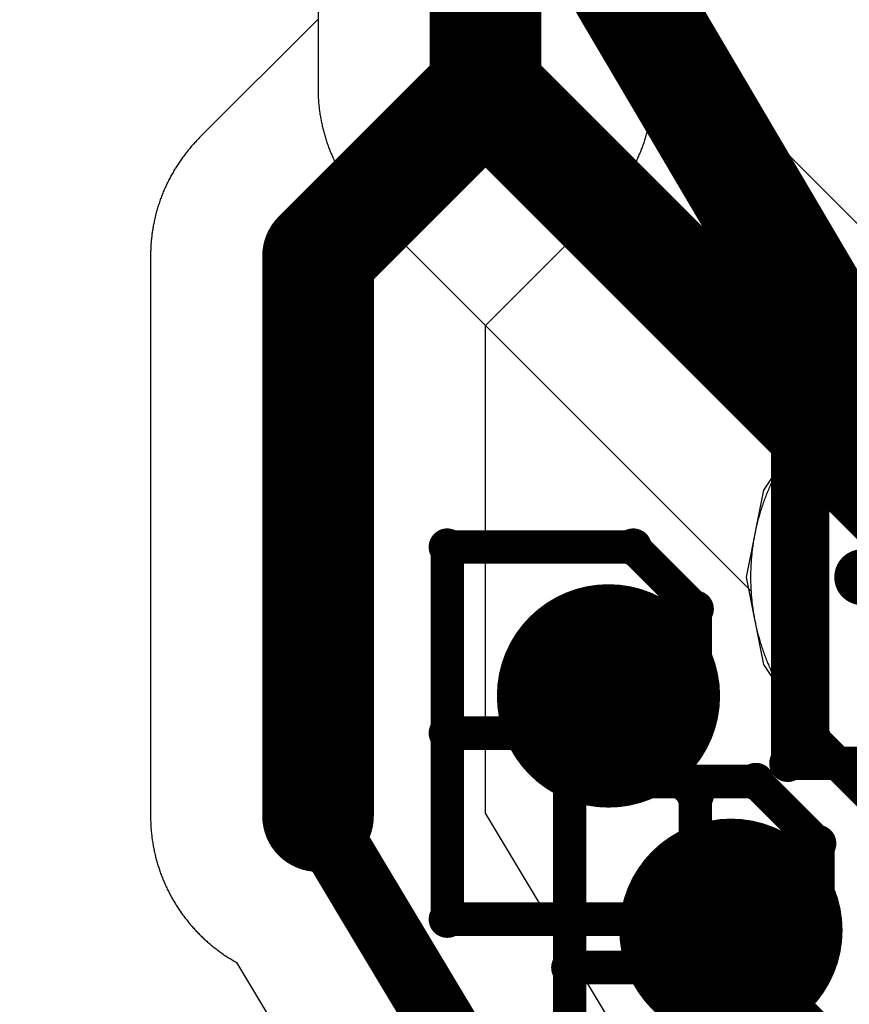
# Model space of a CAD drawing. Extents: x -1.5 to 9, y -3 to 5.
# Tile 73 of 256: x 0.4833 to 0.5576, y 1.389 to 1.4772. Entities that reach past the tile are written whole.
import ezdxf

# ---------------------------------------------------------------- set-up
doc = ezdxf.new("R2010")
doc.units = 0
doc.layers.get('0').update_dxf_attribs({"linetype": 'CONTINUOUS'})
for name, color, linetype in [('qfn16-30-34-a_copper_signal_1', 1, 'CONTINUOUS'), ('qfn16-30-34-a_copper_signal_2', 1, 'CONTINUOUS'), ('qfn16-30-34-a_copper_signal_bot', 5, 'CONTINUOUS'), ('qfn16-30-34-a_copper_signal_top', 1, 'CONTINUOUS'), ('qfn16-30-34-a_drawing_1', 1, 'CONTINUOUS'), ('qfn16-30-34-a_drawing_4', 1, 'CONTINUOUS'), ('qfn16-30-34-a_drillmap_1', 1, 'CONTINUOUS'), ('qfn16-30-34-a_drillmap_4', 1, 'CONTINUOUS'), ('qfn16-30-34-a_mechanical_19', 1, 'CONTINUOUS'), ('qfn16-30-34-a_pth_drill', 1, 'CONTINUOUS')]:
    doc.layers.add(name, color=color, linetype=linetype)

# ---------------------------------------------------------------- blocks, each defined once
blk = doc.blocks.new('D20')
at = {"const_width": 0.005}
blk.add_lwpolyline([(-0.0025, 0, 1), (0.0025, 0, 1)], format="xyb", close=True, dxfattribs=at)
blk = doc.blocks.new('D22')
at = {"const_width": 0.003}
blk.add_lwpolyline([(-0.0015, 0, 1), (0.0015, 0, 1)], format="xyb", close=True, dxfattribs=at)
blk = doc.blocks.new('D29')
at = {"const_width": 0.01}
blk.add_lwpolyline([(-0.005, 0, 1), (0.005, 0, 1)], format="xyb", close=True, dxfattribs=at)
blk = doc.blocks.new('D64')
at = {"const_width": 0.005}
blk.add_lwpolyline([(-0.0025, 0, 1), (0.0025, 0, 1)], format="xyb", close=True, dxfattribs=at)
blk = doc.blocks.new('D69')
at = {"const_width": 0.001667}
blk.add_lwpolyline([(-0.000833, 0, 1), (0.000833, 0, 1)], format="xyb", close=True, dxfattribs=at)
blk = doc.blocks.new('D44')
at = {"const_width": 0.0025}
blk.add_lwpolyline([(-0.00125, 0, 1), (0.00125, 0, 1)], format="xyb", close=True, dxfattribs=at)

msp = doc.modelspace()

# ---------------------------------------------------------------- linework, layer by layer
at = {"layer": 'qfn16-30-34-a_copper_signal_1', "color": 1}
msp.add_lwpolyline([(0.557606, 1.443877), (0.557502, 1.443807), (0.557398, 1.443736), (0.557295, 1.443665), (0.557192, 1.443592), (0.557089, 1.443519), (0.556987, 1.443446), (0.556886, 1.443372), (0.556785, 1.443297), (0.556685, 1.443221), (0.556585, 1.443145), (0.556485, 1.443069), (0.556386, 1.442991), (0.556288, 1.442913), (0.556189, 1.442835), (0.556092, 1.442755), (0.555995, 1.442676), (0.555898, 1.442595), (0.555802, 1.442514), (0.555707, 1.442433), (0.555611, 1.442351), (0.555517, 1.442268), (0.555423, 1.442184), (0.55533, 1.4421), (0.555237, 1.442016), (0.555144, 1.441931), (0.555052, 1.441845), (0.554961, 1.441758), (0.55487, 1.441672), (0.55478, 1.441584), (0.55469, 1.441496), (0.554601, 1.441408), (0.554513, 1.441319), (0.554424, 1.441229), (0.554337, 1.441139), (0.55425, 1.441048), (0.554164, 1.440956), (0.554078, 1.440864), (0.553993, 1.440772), (0.553908, 1.440679), (0.553824, 1.440586), (0.553741, 1.440492), (0.553658, 1.440397), (0.553576, 1.440302), (0.553494, 1.440207), (0.553413, 1.440111), (0.553333, 1.440014), (0.553253, 1.439917), (0.553174, 1.439819), (0.553095, 1.439721), (0.553018, 1.439623), (0.55294, 1.439524), (0.552863, 1.439424), (0.552787, 1.439324), (0.552712, 1.439224), (0.552637, 1.439123), (0.552563, 1.439021), (0.552489, 1.438919), (0.552416, 1.438817), (0.552344, 1.438714), (0.552273, 1.438611), (0.552202, 1.438507), (0.552131, 1.438403), (0.552062, 1.438298), (0.551993, 1.438193), (0.551924, 1.438088), (0.551857, 1.437982), (0.55179, 1.437876), (0.551723, 1.437769), (0.551658, 1.437662), (0.551593, 1.437554), (0.551528, 1.437446), (0.551465, 1.437338), (0.551402, 1.437229), (0.55134, 1.43712), (0.551278, 1.437011), (0.551217, 1.4369), (0.551157, 1.43679), (0.551097, 1.436679), (0.551039, 1.436569), (0.550981, 1.436457), (0.550923, 1.436345), (0.550866, 1.436233), (0.55081, 1.436121), (0.550755, 1.436008), (0.550701, 1.435895), (0.550647, 1.435781), (0.550593, 1.435667), (0.550541, 1.435553), (0.550489, 1.435438), (0.550438, 1.435324), (0.550388, 1.435208), (0.550339, 1.435093), (0.55029, 1.434977), (0.550242, 1.434861), (0.550194, 1.434745), (0.550148, 1.434628), (0.550102, 1.434511), (0.550057, 1.434394), (0.550012, 1.434276), (0.549968, 1.434158), (0.549926, 1.43404), (0.549883, 1.433922), (0.549842, 1.433803), (0.549801, 1.433684), (0.549761, 1.433565), (0.549722, 1.433446), (0.549684, 1.433326), (0.549646, 1.433206), (0.549609, 1.433086), (0.549573, 1.432966), (0.549537, 1.432845), (0.549503, 1.432725), (0.549469, 1.432603), (0.549436, 1.432482), (0.549403, 1.432361), (0.549371, 1.432239), (0.549341, 1.432117), (0.549311, 1.431995), (0.549281, 1.431873), (0.549253, 1.431751), (0.549225, 1.431628), (0.549198, 1.431506), (0.549172, 1.431383), (0.549146, 1.43126), (0.549121, 1.431136), (0.549097, 1.431013), (0.549074, 1.430889), (0.549052, 1.430766), (0.54903, 1.430642), (0.54901, 1.430518), (0.548989, 1.430394), (0.54897, 1.43027), (0.548952, 1.430146), (0.548934, 1.430021), (0.548917, 1.429897), (0.548901, 1.429772), (0.548885, 1.429647), (0.548871, 1.429523), (0.548857, 1.429398), (0.548844, 1.429273), (0.548832, 1.429148), (0.548821, 1.429022), (0.54881, 1.428897), (0.5488, 1.428772), (0.548791, 1.428647), (0.548783, 1.428521), (0.548775, 1.428396), (0.548769, 1.42827), (0.548763, 1.428145), (0.548757, 1.428019), (0.548753, 1.427894), (0.54875, 1.427768), (0.548747, 1.427642), (0.548745, 1.427517), (0.548744, 1.427391), (0.548743, 1.427265), (0.548744, 1.42714), (0.548745, 1.427014), (0.548747, 1.426888), (0.54875, 1.426763), (0.548753, 1.426637), (0.548757, 1.426512), (0.548763, 1.426386), (0.548769, 1.426261), (0.548775, 1.426135), (0.548783, 1.42601), (0.548791, 1.425884), (0.5488, 1.425759), (0.54881, 1.425634), (0.548821, 1.425508), (0.548832, 1.425383), (0.548844, 1.425258), (0.548857, 1.425133), (0.548871, 1.425008), (0.548885, 1.424883), (0.548901, 1.424759), (0.548917, 1.424634), (0.548934, 1.42451), (0.548952, 1.424385), (0.54897, 1.424261), (0.548989, 1.424137), (0.54901, 1.424013), (0.54903, 1.423889), (0.549052, 1.423765), (0.549074, 1.423641), (0.549097, 1.423518), (0.549121, 1.423394), (0.549146, 1.423271), (0.549172, 1.423148), (0.549198, 1.423025), (0.549225, 1.422902), (0.549253, 1.42278), (0.549281, 1.422658), (0.549311, 1.422535), (0.549341, 1.422413), (0.549371, 1.422292), (0.549403, 1.42217), (0.549436, 1.422049), (0.549469, 1.421927), (0.549503, 1.421806), (0.549537, 1.421686), (0.549573, 1.421565), (0.549609, 1.421445), (0.549646, 1.421324), (0.549684, 1.421205), (0.549722, 1.421085), (0.549761, 1.420966), (0.549801, 1.420847), (0.549842, 1.420728), (0.549883, 1.420609), (0.549926, 1.420491), (0.549968, 1.420372), (0.550012, 1.420255), (0.550057, 1.420137), (0.550102, 1.42002), (0.550148, 1.419903), (0.550194, 1.419786), (0.550242, 1.41967), (0.55029, 1.419554), (0.550339, 1.419438), (0.550388, 1.419322), (0.550438, 1.419207), (0.550489, 1.419092), (0.550541, 1.418978), (0.550593, 1.418864), (0.550647, 1.41875), (0.550701, 1.418636), (0.550755, 1.418523), (0.55081, 1.41841), (0.550866, 1.418298), (0.550923, 1.418186), (0.550981, 1.418074), (0.551039, 1.417962), (0.551097, 1.417851), (0.551157, 1.417741), (0.551217, 1.41763), (0.551278, 1.41752), (0.55134, 1.417411), (0.551402, 1.417302), (0.551465, 1.417193), (0.551528, 1.417084), (0.551593, 1.416977), (0.551658, 1.416869), (0.551723, 1.416762), (0.55179, 1.416655), (0.551857, 1.416549), (0.551924, 1.416443), (0.551993, 1.416338), (0.552062, 1.416232), (0.552131, 1.416128), (0.552202, 1.416024), (0.552273, 1.41592), (0.552344, 1.415817), (0.552416, 1.415714), (0.552489, 1.415611), (0.552563, 1.41551), (0.552637, 1.415408), (0.552712, 1.415307), (0.552787, 1.415207), (0.552863, 1.415107), (0.55294, 1.415007), (0.553018, 1.414908), (0.553095, 1.41481), (0.553174, 1.414711), (0.553253, 1.414614), (0.553333, 1.414517), (0.553413, 1.41442), (0.553494, 1.414324), (0.553576, 1.414229), (0.553658, 1.414134), (0.553741, 1.414039), (0.553824, 1.413945), (0.553908, 1.413852), (0.553993, 1.413759), (0.554078, 1.413666), (0.554164, 1.413574), (0.55425, 1.413483), (0.554337, 1.413392), (0.554424, 1.413302), (0.554513, 1.413212), (0.554601, 1.413123), (0.55469, 1.413035), (0.55478, 1.412947), (0.55487, 1.412859), (0.554961, 1.412772), (0.555052, 1.412686), (0.555144, 1.4126), (0.555237, 1.412515), (0.55533, 1.41243), (0.555423, 1.412347), (0.555517, 1.412263), (0.555611, 1.41218), (0.555707, 1.412098), (0.555802, 1.412016), (0.555898, 1.411936), (0.555995, 1.411855), (0.556092, 1.411775), (0.556189, 1.411696), (0.556288, 1.411618), (0.556386, 1.41154), (0.556485, 1.411462), (0.556585, 1.411386), (0.556685, 1.411309), (0.556785, 1.411234), (0.556886, 1.411159), (0.556987, 1.411085), (0.557089, 1.411011), (0.557192, 1.410938), (0.557295, 1.410866), (0.557398, 1.410795), (0.557502, 1.410724), (0.557606, 1.410653)], dxfattribs=at)
at = {"layer": 'qfn16-30-34-a_copper_signal_2', "color": 1, "const_width": 0.01}
for points in [[(0.525, 1.471009), (0.525, 1.9)], [(0.525, 1.471009), (0.568743, 1.427265)]]:
    msp.add_lwpolyline(points, dxfattribs=at)
at = {"layer": 'qfn16-30-34-a_copper_signal_2', "color": 1}
for points in [[(0.51, 1.893787), (0.51, 1.471009), (0.51, 1.4709), (0.510002, 1.470791), (0.510003, 1.470681), (0.510006, 1.470572), (0.51001, 1.470463), (0.510014, 1.470354), (0.510019, 1.470245), (0.510025, 1.470137), (0.510032, 1.470034), (0.510039, 1.469919), (0.510048, 1.46981), (0.510057, 1.469701), (0.510067, 1.469593), (0.510078, 1.469484), (0.510089, 1.469376), (0.510101, 1.469267), (0.510114, 1.469159), (0.510128, 1.469051), (0.510143, 1.468943), (0.510158, 1.468835), (0.510175, 1.468727), (0.510192, 1.468619), (0.510209, 1.468511), (0.510228, 1.468404), (0.510247, 1.468297), (0.510267, 1.468189), (0.510288, 1.468082), (0.51031, 1.467975), (0.510332, 1.467869), (0.510356, 1.467762), (0.51038, 1.467656), (0.510404, 1.467549), (0.510418, 1.467491), (0.51043, 1.467443), (0.510456, 1.467338), (0.510483, 1.467232), (0.510511, 1.467126), (0.51054, 1.467021), (0.510569, 1.466916), (0.510599, 1.466811), (0.51063, 1.466707), (0.510662, 1.466602), (0.510694, 1.466498), (0.510727, 1.466394), (0.510761, 1.466291), (0.510796, 1.466187), (0.510831, 1.466084), (0.510868, 1.465981), (0.510904, 1.465878), (0.510942, 1.465776), (0.510981, 1.465674), (0.51102, 1.465572), (0.51106, 1.465471), (0.5111, 1.465369), (0.511142, 1.465268), (0.511184, 1.465168), (0.511227, 1.465067), (0.51127, 1.464967), (0.511315, 1.464868), (0.51136, 1.464768), (0.511405, 1.464669), (0.511452, 1.464571), (0.511499, 1.464472), (0.511547, 1.464374), (0.511595, 1.464277), (0.511645, 1.464179), (0.511695, 1.464082), (0.511745, 1.463986), (0.511797, 1.46389), (0.511849, 1.463794), (0.511902, 1.463698), (0.511955, 1.463603), (0.51201, 1.463509), (0.512064, 1.463414), (0.51212, 1.463321), (0.512176, 1.463227), (0.512211, 1.46317), (0.512233, 1.463134), (0.512291, 1.463041), (0.512349, 1.462949), (0.512408, 1.462857), (0.512468, 1.462766), (0.512528, 1.462675), (0.512589, 1.462585), (0.51265, 1.462495), (0.512713, 1.462405), (0.512775, 1.462316), (0.512839, 1.462227), (0.512903, 1.462139), (0.512968, 1.462051), (0.513034, 1.461964), (0.5131, 1.461877), (0.513166, 1.461791), (0.513234, 1.461705), (0.513302, 1.46162), (0.51337, 1.461535), (0.513439, 1.461451), (0.513509, 1.461367), (0.51358, 1.461284), (0.513651, 1.461201), (0.513722, 1.461118), (0.513794, 1.461037), (0.513867, 1.460956), (0.513941, 1.460875), (0.514015, 1.460795), (0.514089, 1.460715), (0.514164, 1.460636), (0.51424, 1.460557), (0.514317, 1.460479), (0.514393, 1.460402), (0.548783, 1.426013), (0.548791, 1.425884), (0.5488, 1.425759), (0.54881, 1.425634), (0.548821, 1.425508), (0.548832, 1.425383), (0.548844, 1.425258), (0.548857, 1.425133), (0.548871, 1.425008), (0.548885, 1.424883), (0.548901, 1.424759), (0.548917, 1.424634), (0.548934, 1.42451), (0.548952, 1.424385), (0.54897, 1.424261), (0.548989, 1.424137), (0.54901, 1.424013), (0.54903, 1.423889), (0.549052, 1.423765), (0.549074, 1.423641), (0.549097, 1.423518), (0.549121, 1.423394), (0.549146, 1.423271), (0.549172, 1.423148), (0.549198, 1.423025), (0.549225, 1.422902), (0.549253, 1.42278), (0.549281, 1.422658), (0.549311, 1.422535), (0.549341, 1.422413), (0.549371, 1.422292), (0.549403, 1.42217), (0.549436, 1.422049), (0.549469, 1.421927), (0.549503, 1.421806), (0.549537, 1.421686), (0.549573, 1.421565), (0.549609, 1.421445), (0.549646, 1.421324), (0.549684, 1.421205), (0.549722, 1.421085), (0.549761, 1.420966), (0.549801, 1.420847), (0.549842, 1.420728), (0.549883, 1.420609), (0.549926, 1.420491), (0.549968, 1.420372), (0.550012, 1.420255), (0.550057, 1.420137), (0.550102, 1.42002), (0.550148, 1.419903), (0.550194, 1.419786), (0.550242, 1.41967), (0.55029, 1.419554), (0.550339, 1.419438), (0.550388, 1.419322), (0.550438, 1.419207), (0.550489, 1.419092), (0.550541, 1.418978), (0.550593, 1.418864), (0.550647, 1.41875), (0.550701, 1.418636), (0.550755, 1.418523), (0.55081, 1.41841), (0.550866, 1.418298), (0.550923, 1.418186), (0.550981, 1.418074), (0.551039, 1.417962), (0.551097, 1.417851), (0.551157, 1.417741), (0.551217, 1.41763), (0.551278, 1.41752), (0.55134, 1.417411), (0.551402, 1.417302), (0.551465, 1.417193), (0.551528, 1.417084), (0.551593, 1.416977), (0.551658, 1.416869), (0.551723, 1.416762), (0.55179, 1.416655), (0.551857, 1.416549), (0.551924, 1.416443), (0.551993, 1.416338), (0.552062, 1.416232), (0.552131, 1.416128), (0.552202, 1.416024), (0.552273, 1.41592), (0.552344, 1.415817), (0.552416, 1.415714), (0.552489, 1.415611), (0.552563, 1.41551), (0.552637, 1.415408), (0.552712, 1.415307), (0.552787, 1.415207), (0.552863, 1.415107), (0.55294, 1.415007), (0.553018, 1.414908), (0.553095, 1.41481), (0.553174, 1.414711), (0.553253, 1.414614), (0.553333, 1.414517), (0.553413, 1.41442), (0.553494, 1.414324), (0.553576, 1.414229), (0.553658, 1.414134), (0.553741, 1.414039), (0.553824, 1.413945), (0.553908, 1.413852), (0.553993, 1.413759), (0.554078, 1.413666), (0.554164, 1.413574), (0.55425, 1.413483), (0.554337, 1.413392), (0.554424, 1.413302), (0.554513, 1.413212), (0.554601, 1.413123), (0.55469, 1.413035), (0.55478, 1.412947), (0.55487, 1.412859), (0.554961, 1.412772), (0.555052, 1.412686), (0.555144, 1.4126), (0.555237, 1.412515), (0.55533, 1.41243), (0.555423, 1.412347), (0.555517, 1.412263), (0.555611, 1.41218), (0.555707, 1.412098), (0.555802, 1.412016), (0.555898, 1.411936), (0.555995, 1.411855), (0.556092, 1.411775), (0.556189, 1.411696), (0.556288, 1.411618), (0.556386, 1.41154), (0.556485, 1.411462), (0.556585, 1.411386), (0.556685, 1.411309), (0.556785, 1.411234), (0.556886, 1.411159), (0.556987, 1.411085), (0.557089, 1.411011), (0.557192, 1.410938), (0.557295, 1.410866), (0.557398, 1.410795), (0.557502, 1.410724), (0.557606, 1.410653)], [(0.569996, 1.447226), (0.54, 1.477222)]]:
    msp.add_lwpolyline(points, dxfattribs=at)
at = {"layer": 'qfn16-30-34-a_copper_signal_bot', "color": 5}
msp.add_lwpolyline([(0.568743, 1.447657), (0.56094, 1.446105), (0.554324, 1.441685), (0.549904, 1.435069), (0.548351, 1.427265), (0.549904, 1.419462), (0.554324, 1.412846), (0.56094, 1.408426), (0.568743, 1.406874), (0.576547, 1.408426), (0.583163, 1.412846), (0.587583, 1.419462), (0.589135, 1.427265), (0.587583, 1.435069), (0.583163, 1.441685), (0.576547, 1.446105), (0.568743, 1.447657)], dxfattribs=at)
at = {"layer": 'qfn16-30-34-a_copper_signal_top', "color": 1}
for points, const_width in [([(0.525, 1.471009), (0.525, 2)], 0.01), ([(0.51, 1.456009), (0.525, 1.471009)], 0.01), ([(0.51, 1.405885), (0.51, 1.456009)], 0.01), ([(0.51, 1.405885), (0.537659, 1.359796)], 0.006)]:
    msp.add_lwpolyline(points, dxfattribs=dict(at, const_width=const_width))
for points in [[(0.552771, 1.359878), (0.525, 1.406153), (0.525, 1.449795), (0.535607, 1.460402), (0.535683, 1.460479), (0.53576, 1.460557), (0.535836, 1.460636), (0.535911, 1.460715), (0.535985, 1.460795), (0.536059, 1.460875), (0.536133, 1.460956), (0.536206, 1.461037), (0.536278, 1.461118), (0.536349, 1.461201), (0.53642, 1.461284), (0.536491, 1.461367), (0.536561, 1.461451), (0.53663, 1.461535), (0.536698, 1.46162), (0.536766, 1.461705), (0.536834, 1.461791), (0.5369, 1.461877), (0.536966, 1.461964), (0.537032, 1.462051), (0.537097, 1.462139), (0.537161, 1.462227), (0.537225, 1.462316), (0.537287, 1.462405), (0.53735, 1.462495), (0.537411, 1.462585), (0.537472, 1.462675), (0.537532, 1.462766), (0.537592, 1.462857), (0.537651, 1.462949), (0.537709, 1.463041), (0.537767, 1.463134), (0.537789, 1.46317), (0.537824, 1.463227), (0.53788, 1.463321), (0.537936, 1.463414), (0.53799, 1.463509), (0.538045, 1.463603), (0.538098, 1.463698), (0.538151, 1.463794), (0.538203, 1.46389), (0.538255, 1.463986), (0.538305, 1.464082), (0.538355, 1.464179), (0.538405, 1.464277), (0.538453, 1.464374), (0.538501, 1.464472), (0.538548, 1.464571), (0.538595, 1.464669), (0.53864, 1.464768), (0.538686, 1.464868), (0.53873, 1.464967), (0.538773, 1.465067), (0.538816, 1.465168), (0.538858, 1.465268), (0.5389, 1.465369), (0.53894, 1.465471), (0.53898, 1.465572), (0.539019, 1.465674), (0.539058, 1.465776), (0.539096, 1.465878), (0.539132, 1.465981), (0.539169, 1.466084), (0.539204, 1.466187), (0.539239, 1.466291), (0.539273, 1.466394), (0.539306, 1.466498), (0.539338, 1.466602), (0.53937, 1.466707), (0.539401, 1.466811), (0.539431, 1.466916), (0.53946, 1.467021), (0.539489, 1.467126), (0.539517, 1.467232), (0.539544, 1.467338), (0.53957, 1.467443), (0.539582, 1.467491), (0.539596, 1.467549), (0.53962, 1.467656), (0.539644, 1.467762), (0.539668, 1.467869), (0.53969, 1.467975), (0.539712, 1.468082), (0.539733, 1.468189), (0.539753, 1.468297), (0.539772, 1.468404), (0.539791, 1.468511), (0.539808, 1.468619), (0.539826, 1.468727), (0.539842, 1.468835), (0.539857, 1.468943), (0.539872, 1.469051), (0.539886, 1.469159), (0.539899, 1.469267), (0.539911, 1.469376), (0.539922, 1.469484), (0.539933, 1.469593), (0.539943, 1.469701), (0.539952, 1.46981), (0.539961, 1.469919), (0.539968, 1.470028), (0.539975, 1.470137), (0.539981, 1.470245), (0.539986, 1.470354), (0.53999, 1.470463), (0.539994, 1.470572), (0.539996, 1.470681), (0.539999, 1.470791), (0.54, 1.4709), (0.54, 1.471009), (0.54, 2)], [(0.51, 1.477222), (0.499393, 1.466615), (0.499317, 1.466538), (0.49924, 1.46646), (0.499164, 1.466381), (0.499089, 1.466302), (0.499015, 1.466223), (0.498941, 1.466143), (0.498867, 1.466062), (0.498795, 1.465981), (0.498722, 1.465899), (0.498651, 1.465817), (0.49858, 1.465734), (0.498509, 1.465651), (0.498439, 1.465567), (0.49837, 1.465482), (0.498302, 1.465398), (0.498234, 1.465312), (0.498166, 1.465226), (0.4981, 1.46514), (0.498034, 1.465053), (0.497968, 1.464966), (0.497903, 1.464878), (0.497839, 1.46479), (0.497776, 1.464702), (0.497713, 1.464612), (0.49765, 1.464523), (0.497589, 1.464433), (0.497528, 1.464342), (0.497468, 1.464251), (0.497408, 1.46416), (0.497349, 1.464068), (0.497291, 1.463976), (0.497233, 1.463883), (0.497211, 1.463848), (0.497176, 1.46379), (0.49712, 1.463697), (0.497064, 1.463603), (0.49701, 1.463509), (0.496955, 1.463414), (0.496902, 1.463319), (0.496849, 1.463224), (0.496797, 1.463128), (0.496745, 1.463032), (0.496695, 1.462935), (0.496645, 1.462838), (0.496595, 1.462741), (0.496547, 1.462643), (0.496499, 1.462545), (0.496452, 1.462447), (0.496405, 1.462348), (0.49636, 1.462249), (0.496315, 1.46215), (0.49627, 1.46205), (0.496227, 1.46195), (0.496184, 1.46185), (0.496142, 1.461749), (0.4961, 1.461648), (0.49606, 1.461547), (0.49602, 1.461445), (0.495981, 1.461343), (0.495942, 1.461241), (0.495904, 1.461139), (0.495868, 1.461036), (0.495831, 1.460934), (0.495796, 1.46083), (0.495761, 1.460727), (0.495727, 1.460623), (0.495694, 1.460519), (0.495662, 1.460415), (0.49563, 1.460311), (0.495599, 1.460206), (0.495569, 1.460101), (0.49554, 1.459996), (0.495511, 1.459891), (0.495483, 1.459786), (0.495456, 1.45968), (0.49543, 1.459574), (0.495418, 1.459527), (0.495404, 1.459468), (0.49538, 1.459362), (0.495356, 1.459255), (0.495332, 1.459149), (0.49531, 1.459042), (0.495288, 1.458935), (0.495267, 1.458828), (0.495247, 1.458721), (0.495228, 1.458613), (0.495209, 1.458506), (0.495192, 1.458398), (0.495175, 1.458291), (0.495158, 1.458183), (0.495143, 1.458075), (0.495128, 1.457967), (0.495114, 1.457858), (0.495101, 1.45775), (0.495089, 1.457642), (0.495078, 1.457533), (0.495067, 1.457425), (0.495057, 1.457316), (0.495048, 1.457207), (0.495039, 1.457099), (0.495032, 1.45699), (0.495025, 1.456881), (0.495019, 1.456772), (0.495014, 1.456663), (0.49501, 1.456554), (0.495006, 1.456445), (0.495003, 1.456336), (0.495002, 1.456227), (0.495, 1.456118), (0.495, 1.456009), (0.495, 1.405885), (0.495, 1.405775), (0.495002, 1.405666), (0.495003, 1.405557), (0.495006, 1.405448), (0.49501, 1.405339), (0.495014, 1.40523), (0.495019, 1.405121), (0.495025, 1.405012), (0.495032, 1.404903), (0.495039, 1.404795), (0.495048, 1.404686), (0.495057, 1.404577), (0.495067, 1.404469), (0.495078, 1.40436), (0.495089, 1.404252), (0.495101, 1.404143), (0.495114, 1.404035), (0.495128, 1.403927), (0.495143, 1.403819), (0.495158, 1.403711), (0.495175, 1.403603), (0.495192, 1.403495), (0.495209, 1.403387), (0.495228, 1.40328), (0.495247, 1.403172), (0.495267, 1.403065), (0.495288, 1.402958), (0.49531, 1.402851), (0.495332, 1.402745), (0.495356, 1.402638), (0.49538, 1.402532), (0.495404, 1.402425), (0.49543, 1.402319), (0.495456, 1.402213), (0.495483, 1.402108), (0.495511, 1.402002), (0.49554, 1.401897), (0.495569, 1.401792), (0.495599, 1.401687), (0.49563, 1.401582), (0.495662, 1.401478), (0.495694, 1.401374), (0.495727, 1.40127), (0.495761, 1.401166), (0.495796, 1.401063), (0.495831, 1.40096), (0.495868, 1.400857), (0.495904, 1.400754), (0.495942, 1.400652), (0.495981, 1.40055), (0.49602, 1.400448), (0.49606, 1.400347), (0.4961, 1.400245), (0.496142, 1.400144), (0.496184, 1.400044), (0.496227, 1.399943), (0.49627, 1.399843), (0.496315, 1.399744), (0.49636, 1.399644), (0.496405, 1.399545), (0.496452, 1.399447), (0.496499, 1.399348), (0.496547, 1.39925), (0.496595, 1.399153), (0.496645, 1.399055), (0.496695, 1.398958), (0.496745, 1.398862), (0.496797, 1.398765), (0.496849, 1.39867), (0.496902, 1.398574), (0.496955, 1.398479), (0.49701, 1.398385), (0.497064, 1.39829), (0.49712, 1.398196), (0.497176, 1.398103), (0.497233, 1.39801), (0.497291, 1.397917), (0.497349, 1.397825), (0.497408, 1.397733), (0.497468, 1.397642), (0.497528, 1.397551), (0.497589, 1.39746), (0.49765, 1.39737), (0.497713, 1.397281), (0.497776, 1.397192), (0.497839, 1.397103), (0.497903, 1.397015), (0.497968, 1.396927), (0.498034, 1.39684), (0.4981, 1.396753), (0.498166, 1.396667), (0.498234, 1.396581), (0.498302, 1.396496), (0.49837, 1.396411), (0.498439, 1.396326), (0.498509, 1.396243), (0.49858, 1.396159), (0.498651, 1.396077), (0.498722, 1.395994), (0.498795, 1.395913), (0.498867, 1.395831), (0.498941, 1.395751), (0.499015, 1.39567), (0.499089, 1.395591), (0.499164, 1.395512), (0.49924, 1.395433), (0.499317, 1.395355), (0.499393, 1.395278), (0.499471, 1.395201), (0.499549, 1.395125), (0.499627, 1.395049), (0.499706, 1.394974), (0.499786, 1.394899), (0.499866, 1.394825), (0.499947, 1.394752), (0.500028, 1.394679), (0.50011, 1.394607), (0.500192, 1.394535), (0.500275, 1.394464), (0.500358, 1.394394), (0.500442, 1.394324), (0.500526, 1.394255), (0.500611, 1.394186), (0.500696, 1.394118), (0.500782, 1.394051), (0.500868, 1.393984), (0.500955, 1.393918), (0.501043, 1.393853), (0.50113, 1.393788), (0.501219, 1.393724), (0.501307, 1.39366), (0.501396, 1.393597), (0.501486, 1.393535), (0.501576, 1.393473), (0.501666, 1.393412), (0.501757, 1.393352), (0.501849, 1.393293), (0.50194, 1.393234), (0.502033, 1.393175), (0.502125, 1.393118), (0.502218, 1.393061), (0.502312, 1.393005), (0.502406, 1.392949), (0.5025, 1.392894), (0.502595, 1.39284), (0.50269, 1.392786), (0.502704, 1.392779), (0.526512, 1.353107)], [(0.557606, 1.443877), (0.557502, 1.443807), (0.557398, 1.443736), (0.557295, 1.443665), (0.557192, 1.443592), (0.557089, 1.443519), (0.556987, 1.443446), (0.556886, 1.443372), (0.556785, 1.443297), (0.556685, 1.443221), (0.556585, 1.443145), (0.556485, 1.443069), (0.556386, 1.442991), (0.556288, 1.442913), (0.556189, 1.442835), (0.556092, 1.442755), (0.555995, 1.442676), (0.555898, 1.442595), (0.555802, 1.442514), (0.555707, 1.442433), (0.555611, 1.442351), (0.555517, 1.442268), (0.555423, 1.442184), (0.55533, 1.4421), (0.555237, 1.442016), (0.555144, 1.441931), (0.555052, 1.441845), (0.554961, 1.441758), (0.55487, 1.441672), (0.55478, 1.441584), (0.55469, 1.441496), (0.554601, 1.441408), (0.554513, 1.441319), (0.554424, 1.441229), (0.554337, 1.441139), (0.55425, 1.441048), (0.554164, 1.440956), (0.554078, 1.440864), (0.553993, 1.440772), (0.553908, 1.440679), (0.553824, 1.440586), (0.553741, 1.440492), (0.553658, 1.440397), (0.553576, 1.440302), (0.553494, 1.440207), (0.553413, 1.440111), (0.553333, 1.440014), (0.553253, 1.439917), (0.553174, 1.439819), (0.553095, 1.439721), (0.553018, 1.439623), (0.55294, 1.439524), (0.552863, 1.439424), (0.552787, 1.439324), (0.552712, 1.439224), (0.552637, 1.439123), (0.552563, 1.439021), (0.552489, 1.438919), (0.552416, 1.438817), (0.552344, 1.438714), (0.552273, 1.438611), (0.552202, 1.438507), (0.552131, 1.438403), (0.552062, 1.438298), (0.551993, 1.438193), (0.551924, 1.438088), (0.551857, 1.437982), (0.55179, 1.437876), (0.551723, 1.437769), (0.551658, 1.437662), (0.551593, 1.437554), (0.551528, 1.437446), (0.551465, 1.437338), (0.551402, 1.437229), (0.55134, 1.43712), (0.551278, 1.437011), (0.551217, 1.4369), (0.551157, 1.43679), (0.551097, 1.436679), (0.551039, 1.436569), (0.550981, 1.436457), (0.550923, 1.436345), (0.550866, 1.436233), (0.55081, 1.436121), (0.550755, 1.436008), (0.550701, 1.435895), (0.550647, 1.435781), (0.550593, 1.435667), (0.550541, 1.435553), (0.550489, 1.435438), (0.550438, 1.435324), (0.550388, 1.435208), (0.550339, 1.435093), (0.55029, 1.434977), (0.550242, 1.434861), (0.550194, 1.434745), (0.550148, 1.434628), (0.550102, 1.434511), (0.550057, 1.434394), (0.550012, 1.434276), (0.549968, 1.434158), (0.549926, 1.43404), (0.549883, 1.433922), (0.549842, 1.433803), (0.549801, 1.433684), (0.549761, 1.433565), (0.549722, 1.433446), (0.549684, 1.433326), (0.549646, 1.433206), (0.549609, 1.433086), (0.549573, 1.432966), (0.549537, 1.432845), (0.549503, 1.432725), (0.549469, 1.432603), (0.549436, 1.432482), (0.549403, 1.432361), (0.549371, 1.432239), (0.549341, 1.432117), (0.549311, 1.431995), (0.549281, 1.431873), (0.549253, 1.431751), (0.549225, 1.431628), (0.549198, 1.431506), (0.549172, 1.431383), (0.549146, 1.43126), (0.549121, 1.431136), (0.549097, 1.431013), (0.549074, 1.430889), (0.549052, 1.430766), (0.54903, 1.430642), (0.54901, 1.430518), (0.548989, 1.430394), (0.54897, 1.43027), (0.548952, 1.430146), (0.548934, 1.430021), (0.548917, 1.429897), (0.548901, 1.429772), (0.548885, 1.429647), (0.548871, 1.429523), (0.548857, 1.429398), (0.548844, 1.429273), (0.548832, 1.429148), (0.548821, 1.429022), (0.54881, 1.428897), (0.5488, 1.428772), (0.548791, 1.428647), (0.548783, 1.428521), (0.548775, 1.428396), (0.548769, 1.42827), (0.548763, 1.428145), (0.548757, 1.428019), (0.548753, 1.427894), (0.54875, 1.427768), (0.548747, 1.427642), (0.548745, 1.427517), (0.548744, 1.427391), (0.548743, 1.427265), (0.548744, 1.42714), (0.548745, 1.427014), (0.548747, 1.426888), (0.54875, 1.426763), (0.548753, 1.426637), (0.548757, 1.426512), (0.548763, 1.426386), (0.548769, 1.426261), (0.548775, 1.426135), (0.548783, 1.42601), (0.548791, 1.425884), (0.5488, 1.425759), (0.54881, 1.425634), (0.548821, 1.425508), (0.548832, 1.425383), (0.548844, 1.425258), (0.548857, 1.425133), (0.548871, 1.425008), (0.548885, 1.424883), (0.548901, 1.424759), (0.548917, 1.424634), (0.548934, 1.42451), (0.548952, 1.424385), (0.54897, 1.424261), (0.548989, 1.424137), (0.54901, 1.424013), (0.54903, 1.423889), (0.549052, 1.423765), (0.549074, 1.423641), (0.549097, 1.423518), (0.549121, 1.423394), (0.549146, 1.423271), (0.549172, 1.423148), (0.549198, 1.423025), (0.549225, 1.422902), (0.549253, 1.42278), (0.549281, 1.422658), (0.549311, 1.422535), (0.549341, 1.422413), (0.549371, 1.422292), (0.549403, 1.42217), (0.549436, 1.422049), (0.549469, 1.421927), (0.549503, 1.421806), (0.549537, 1.421686), (0.549573, 1.421565), (0.549609, 1.421445), (0.549646, 1.421324), (0.549684, 1.421205), (0.549722, 1.421085), (0.549761, 1.420966), (0.549801, 1.420847), (0.549842, 1.420728), (0.549883, 1.420609), (0.549926, 1.420491), (0.549968, 1.420372), (0.550012, 1.420255), (0.550057, 1.420137), (0.550102, 1.42002), (0.550148, 1.419903), (0.550194, 1.419786), (0.550242, 1.41967), (0.55029, 1.419554), (0.550339, 1.419438), (0.550388, 1.419322), (0.550438, 1.419207), (0.550489, 1.419092), (0.550541, 1.418978), (0.550593, 1.418864), (0.550647, 1.41875), (0.550701, 1.418636), (0.550755, 1.418523), (0.55081, 1.41841), (0.550866, 1.418298), (0.550923, 1.418186), (0.550981, 1.418074), (0.551039, 1.417962), (0.551097, 1.417851), (0.551157, 1.417741), (0.551217, 1.41763), (0.551278, 1.41752), (0.55134, 1.417411), (0.551402, 1.417302), (0.551465, 1.417193), (0.551528, 1.417084), (0.551593, 1.416977), (0.551658, 1.416869), (0.551723, 1.416762), (0.55179, 1.416655), (0.551857, 1.416549), (0.551924, 1.416443), (0.551993, 1.416338), (0.552062, 1.416232), (0.552131, 1.416128), (0.552202, 1.416024), (0.552273, 1.41592), (0.552344, 1.415817), (0.552416, 1.415714), (0.552489, 1.415611), (0.552563, 1.41551), (0.552637, 1.415408), (0.552712, 1.415307), (0.552787, 1.415207), (0.552863, 1.415107), (0.55294, 1.415007), (0.553018, 1.414908), (0.553095, 1.41481), (0.553174, 1.414711), (0.553253, 1.414614), (0.553333, 1.414517), (0.553413, 1.41442), (0.553494, 1.414324), (0.553576, 1.414229), (0.553658, 1.414134), (0.553741, 1.414039), (0.553824, 1.413945), (0.553908, 1.413852), (0.553993, 1.413759), (0.554078, 1.413666), (0.554164, 1.413574), (0.55425, 1.413483), (0.554337, 1.413392), (0.554424, 1.413302), (0.554513, 1.413212), (0.554601, 1.413123), (0.55469, 1.413035), (0.55478, 1.412947), (0.55487, 1.412859), (0.554961, 1.412772), (0.555052, 1.412686), (0.555144, 1.4126), (0.555237, 1.412515), (0.55533, 1.41243), (0.555423, 1.412347), (0.555517, 1.412263), (0.555611, 1.41218), (0.555707, 1.412098), (0.555802, 1.412016), (0.555898, 1.411936), (0.555995, 1.411855), (0.556092, 1.411775), (0.556189, 1.411696), (0.556288, 1.411618), (0.556386, 1.41154), (0.556485, 1.411462), (0.556585, 1.411386), (0.556685, 1.411309), (0.556785, 1.411234), (0.556886, 1.411159), (0.556987, 1.411085), (0.557089, 1.411011), (0.557192, 1.410938), (0.557295, 1.410866), (0.557398, 1.410795), (0.557502, 1.410724), (0.557606, 1.410653)]]:
    msp.add_lwpolyline(points, dxfattribs=at)
at = {"layer": 'qfn16-30-34-a_drawing_1', "color": 1, "const_width": 0.003}
for points in [[(0.559856, 1.440593), (0.554303, 1.43504)], [(0.554303, 1.43504), (0.554303, 1.412825)], [(0.521575, 1.429966), (0.521575, 1.396644)], [(0.538236, 1.429966), (0.521575, 1.429966)], [(0.54379, 1.424412), (0.538236, 1.429966)], [(0.54379, 1.418859), (0.54379, 1.424412)], [(0.538236, 1.413305), (0.54379, 1.418859)], [(0.538236, 1.413305), (0.521575, 1.413305)], [(0.521575, 1.413305), (0.538236, 1.413305)], [(0.54379, 1.407751), (0.538236, 1.413305)], [(0.554303, 1.412825), (0.559856, 1.407271)], [(0.532546, 1.40898), (0.532546, 1.375658)], [(0.549207, 1.40898), (0.532546, 1.40898)], [(0.554761, 1.403427), (0.549207, 1.40898)], [(0.54379, 1.402197), (0.54379, 1.407751)], [(0.554761, 1.397873), (0.554761, 1.403427)], [(0.538236, 1.396644), (0.54379, 1.402197)], [(0.549207, 1.392319), (0.554761, 1.397873)], [(0.521575, 1.396644), (0.538236, 1.396644)], [(0.549207, 1.392319), (0.532546, 1.392319)], [(0.532546, 1.392319), (0.549207, 1.392319)], [(0.554761, 1.386765), (0.549207, 1.392319)]]:
    msp.add_lwpolyline(points, dxfattribs=at)
at = {"layer": 'qfn16-30-34-a_drawing_4', "color": 1, "const_width": 0.003}
for points in [[(0.552077, 1.443932), (0.58541, 1.443932)], [(0.552077, 1.410599), (0.552077, 1.443932)], [(0.552077, 1.410599), (0.58541, 1.410599)]]:
    msp.add_lwpolyline(points, dxfattribs=at)
at = {"layer": 'qfn16-30-34-a_drillmap_1', "color": 1, "const_width": 0.005}
for points in [[(0.536016, 1.411638), (0.536016, 1.421638)], [(0.531016, 1.416638), (0.541016, 1.416638)], [(0.546987, 1.390652), (0.546987, 1.400652)], [(0.541987, 1.395652), (0.551987, 1.395652)]]:
    msp.add_lwpolyline(points, dxfattribs=at)
at = {"layer": 'qfn16-30-34-a_drillmap_4', "color": 1, "const_width": 0.005}
msp.add_lwpolyline([(0.558738, 1.427265), (0.578748, 1.427265)], dxfattribs=at)
at = {"layer": 'qfn16-30-34-a_mechanical_19', "color": 1, "const_width": 0.01}
msp.add_lwpolyline([(-0.3, 2.9), (0.568743, 1.427265)], dxfattribs=at)

# ---------------------------------------------------------------- block references
at = {"layer": 'qfn16-30-34-a_copper_signal_1'}
for p in [(0.536016, 1.416638), (0.546987, 1.395652)]:
    msp.add_blockref('D29', p, dxfattribs=at)
at = {"layer": 'qfn16-30-34-a_copper_signal_2'}
for name, p in [('D20', (0.525, 1.471009)), ('D20', (0.525, 1.471009)), ('D29', (0.536016, 1.416638)), ('D29', (0.546987, 1.395652))]:
    msp.add_blockref(name, p, dxfattribs=at)
at = {"layer": 'qfn16-30-34-a_copper_signal_bot'}
for p in [(0.536016, 1.416638), (0.546987, 1.395652)]:
    msp.add_blockref('D29', p, dxfattribs=at)
at = {"layer": 'qfn16-30-34-a_copper_signal_top'}
for name, p in [('D20', (0.525, 1.471009)), ('D20', (0.525, 1.471009)), ('D20', (0.51, 1.456009)), ('D29', (0.536016, 1.416638)), ('D20', (0.51, 1.405885)), ('D22', (0.51, 1.405885)), ('D29', (0.546987, 1.395652))]:
    msp.add_blockref(name, p, dxfattribs=at)
at = {"layer": 'qfn16-30-34-a_drawing_1'}
for p in [(0.554303, 1.43504), (0.521575, 1.429966), (0.521575, 1.429966), (0.538236, 1.429966), (0.54379, 1.424412), (0.54379, 1.418859), (0.521575, 1.413305), (0.538236, 1.413305), (0.538236, 1.413305), (0.554303, 1.412825), (0.532546, 1.40898), (0.532546, 1.40898), (0.549207, 1.40898), (0.54379, 1.407751), (0.554761, 1.403427), (0.54379, 1.402197), (0.554761, 1.397873), (0.521575, 1.396644), (0.538236, 1.396644), (0.532546, 1.392319), (0.549207, 1.392319), (0.549207, 1.392319)]:
    msp.add_blockref('D69', p, dxfattribs=at)
at = {"layer": 'qfn16-30-34-a_drawing_4'}
for p in [(0.552077, 1.443932), (0.552077, 1.443932), (0.552077, 1.410599), (0.552077, 1.410599)]:
    msp.add_blockref('D69', p, dxfattribs=at)
at = {"layer": 'qfn16-30-34-a_drillmap_1'}
for p in [(0.536016, 1.421638), (0.531016, 1.416638), (0.541016, 1.416638), (0.536016, 1.411638), (0.546987, 1.400652), (0.541987, 1.395652), (0.551987, 1.395652), (0.546987, 1.390652)]:
    msp.add_blockref('D44', p, dxfattribs=at)
at = {"layer": 'qfn16-30-34-a_drillmap_4'}
msp.add_blockref('D44', (0.558738, 1.427265), dxfattribs=at)
at = {"layer": 'qfn16-30-34-a_pth_drill'}
for p in [(0.536016, 1.416638), (0.546987, 1.395652)]:
    msp.add_blockref('D64', p, dxfattribs=at)

doc.saveas('drawing.dxf')
